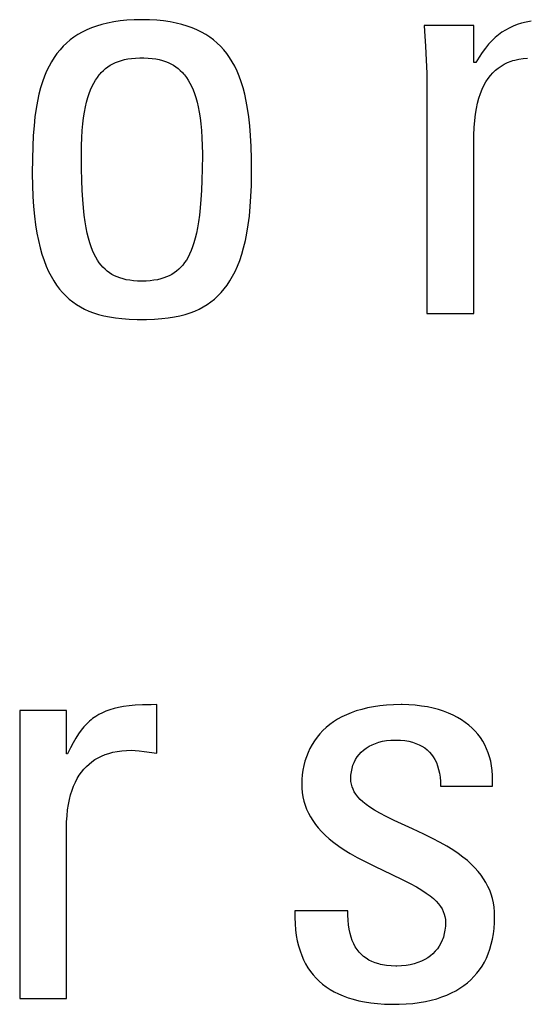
# Model space of a CAD drawing. Header units: millimetres. Extents: x -2579 to 1363, y -329 to 2298.
# Tile 85 of 256: x -1222.29 to -1220.26, y 1520.65 to 1524.61. Entities that reach past the tile are written whole.
import ezdxf

# ---------------------------------------------------------------- set-up
doc = ezdxf.new("R2010")
doc.units = ezdxf.units.MM
doc.header["$LTSCALE"] = 30.734
doc.layers.get('0').update_dxf_attribs({"linetype": 'CONTINUOUS'})

msp = doc.modelspace()

# ---------------------------------------------------------------- linework, layer by layer
at = {"color": 250, "true_color": 0x1c1c1c}
for p, q in [((-1222.004, 1524.575), (-1222.0232, 1524.5669)), ((-1221.9837, 1524.5823), (-1222.004, 1524.575)), ((-1221.9621, 1524.5888), (-1221.9837, 1524.5823)), ((-1221.9392, 1524.5944), (-1221.9621, 1524.5888)), ((-1221.9149, 1524.5991), (-1221.9392, 1524.5944)), ((-1221.8892, 1524.6028), (-1221.9149, 1524.5991)), ((-1221.8618, 1524.6055), (-1221.8892, 1524.6028)), ((-1221.8327, 1524.6072), (-1221.8618, 1524.6055)), ((-1221.8017, 1524.6078), (-1221.8327, 1524.6072)), ((-1221.7708, 1524.6072), (-1221.8017, 1524.6078)), ((-1221.7417, 1524.6055), (-1221.7708, 1524.6072)), ((-1221.7143, 1524.6028), (-1221.7417, 1524.6055)), ((-1221.6886, 1524.5991), (-1221.7143, 1524.6028)), ((-1221.6643, 1524.5944), (-1221.6886, 1524.5991)), ((-1221.6414, 1524.5888), (-1221.6643, 1524.5944)), ((-1221.6198, 1524.5823), (-1221.6414, 1524.5888)), ((-1221.5995, 1524.575), (-1221.6198, 1524.5823)), ((-1221.5803, 1524.5669), (-1221.5995, 1524.575)), ((-1220.6683, 1524.5849), (-1220.6664, 1524.5616)), ((-1220.4688, 1524.5849), (-1220.6683, 1524.5849)), ((-1220.4688, 1524.4358), (-1220.4688, 1524.5849)), ((-1220.3264, 1524.5743), (-1220.3414, 1524.5662)), ((-1220.3107, 1524.5815), (-1220.3264, 1524.5743)), ((-1220.2941, 1524.5878), (-1220.3107, 1524.5815)), ((-1220.2766, 1524.5933), (-1220.2941, 1524.5878)), ((-1220.2578, 1524.5979), (-1220.2766, 1524.5933)), ((-1220.2375, 1524.6017), (-1220.2578, 1524.5979)), ((-1222.0746, 1524.5376), (-1222.0898, 1524.5262)), ((-1222.0585, 1524.5482), (-1222.0746, 1524.5376)), ((-1222.0413, 1524.558), (-1222.0585, 1524.5482)), ((-1222.0232, 1524.5669), (-1222.0413, 1524.558)), ((-1221.5621, 1524.558), (-1221.5803, 1524.5669)), ((-1221.545, 1524.5482), (-1221.5621, 1524.558)), ((-1221.5289, 1524.5376), (-1221.545, 1524.5482)), ((-1221.5136, 1524.5262), (-1221.5289, 1524.5376)), ((-1220.6664, 1524.5616), (-1220.6621, 1524.5013)), ((-1220.3831, 1524.5356), (-1220.3963, 1524.523)), ((-1220.3697, 1524.5469), (-1220.3831, 1524.5356)), ((-1220.3558, 1524.5571), (-1220.3697, 1524.5469)), ((-1220.3414, 1524.5662), (-1220.3558, 1524.5571)), ((-1222.1178, 1524.5009), (-1222.1306, 1524.487)), ((-1222.1042, 1524.514), (-1222.1178, 1524.5009)), ((-1222.0898, 1524.5262), (-1222.1042, 1524.514)), ((-1221.4993, 1524.514), (-1221.5136, 1524.5262)), ((-1221.4857, 1524.5009), (-1221.4993, 1524.514)), ((-1221.4729, 1524.487), (-1221.4857, 1524.5009)), ((-1220.6621, 1524.5013), (-1220.6591, 1524.4456)), ((-1220.4218, 1524.4936), (-1220.4344, 1524.4764)), ((-1220.4091, 1524.5091), (-1220.4218, 1524.4936)), ((-1220.3963, 1524.523), (-1220.4091, 1524.5091)), ((-1222.1541, 1524.456), (-1222.1648, 1524.439)), ((-1222.1427, 1524.472), (-1222.1541, 1524.456)), ((-1222.1306, 1524.487), (-1222.1427, 1524.472)), ((-1221.8712, 1524.4472), (-1221.8575, 1524.4499)), ((-1221.8575, 1524.4499), (-1221.8428, 1524.4519)), ((-1221.8428, 1524.4519), (-1221.827, 1524.4533)), ((-1221.827, 1524.4533), (-1221.8098, 1524.454)), ((-1221.8098, 1524.454), (-1221.8017, 1524.4541)), ((-1221.8017, 1524.4541), (-1221.7937, 1524.454)), ((-1221.7937, 1524.454), (-1221.7766, 1524.4533)), ((-1221.7766, 1524.4533), (-1221.7607, 1524.4519)), ((-1221.7607, 1524.4519), (-1221.746, 1524.4499)), ((-1221.746, 1524.4499), (-1221.7323, 1524.4472)), ((-1221.4608, 1524.472), (-1221.4729, 1524.487)), ((-1221.4494, 1524.456), (-1221.4608, 1524.472)), ((-1221.4387, 1524.439), (-1221.4494, 1524.456)), ((-1220.447, 1524.4572), (-1220.4596, 1524.4358)), ((-1220.4344, 1524.4764), (-1220.447, 1524.4572)), ((-1220.2874, 1524.4492), (-1220.2703, 1524.4519)), ((-1220.2703, 1524.4519), (-1220.252, 1524.4535)), ((-1222.1748, 1524.4208), (-1222.1842, 1524.4013)), ((-1222.1648, 1524.439), (-1222.1748, 1524.4208)), ((-1221.9563, 1524.4038), (-1221.9475, 1524.4115)), ((-1221.9475, 1524.4115), (-1221.9382, 1524.4185)), ((-1221.9382, 1524.4185), (-1221.9285, 1524.4248)), ((-1221.9285, 1524.4248), (-1221.9183, 1524.4305)), ((-1221.9183, 1524.4305), (-1221.9075, 1524.4356)), ((-1221.9075, 1524.4356), (-1221.8961, 1524.4401)), ((-1221.8961, 1524.4401), (-1221.8841, 1524.4439)), ((-1221.8841, 1524.4439), (-1221.8712, 1524.4472)), ((-1221.7323, 1524.4472), (-1221.7195, 1524.444)), ((-1221.7195, 1524.444), (-1221.7074, 1524.4401)), ((-1221.7074, 1524.4401), (-1221.6961, 1524.4356)), ((-1221.6961, 1524.4356), (-1221.6853, 1524.4305)), ((-1221.6853, 1524.4305), (-1221.6751, 1524.4248)), ((-1221.6751, 1524.4248), (-1221.6654, 1524.4185)), ((-1221.6654, 1524.4185), (-1221.6561, 1524.4115)), ((-1221.6561, 1524.4115), (-1221.6473, 1524.4038)), ((-1221.4287, 1524.4208), (-1221.4387, 1524.439)), ((-1221.4193, 1524.4013), (-1221.4287, 1524.4208)), ((-1220.6591, 1524.4456), (-1220.6574, 1524.3935)), ((-1220.4596, 1524.4358), (-1220.4688, 1524.4358)), ((-1220.3815, 1524.4044), (-1220.3704, 1524.4135)), ((-1220.3704, 1524.4135), (-1220.3586, 1524.4217)), ((-1220.3586, 1524.4217), (-1220.3461, 1524.429)), ((-1220.3461, 1524.429), (-1220.3328, 1524.4354)), ((-1220.3328, 1524.4354), (-1220.3186, 1524.4409)), ((-1220.3186, 1524.4409), (-1220.3111, 1524.4433)), ((-1220.3111, 1524.4433), (-1220.3034, 1524.4455)), ((-1220.3034, 1524.4455), (-1220.2874, 1524.4492)), ((-1222.1929, 1524.3805), (-1222.201, 1524.3581)), ((-1222.1842, 1524.4013), (-1222.1929, 1524.3805)), ((-1221.9878, 1524.3651), (-1221.9804, 1524.3761)), ((-1221.9804, 1524.3761), (-1221.9728, 1524.3861)), ((-1221.9728, 1524.3861), (-1221.9688, 1524.3909)), ((-1221.9688, 1524.3909), (-1221.9647, 1524.3954)), ((-1221.9647, 1524.3954), (-1221.9563, 1524.4038)), ((-1221.6473, 1524.4038), (-1221.6389, 1524.3954)), ((-1221.6389, 1524.3954), (-1221.6348, 1524.3909)), ((-1221.6348, 1524.3909), (-1221.6308, 1524.3862)), ((-1221.6308, 1524.3862), (-1221.6231, 1524.3761)), ((-1221.6231, 1524.3761), (-1221.6158, 1524.3652)), ((-1221.4106, 1524.3805), (-1221.4193, 1524.4013)), ((-1221.4025, 1524.3581), (-1221.4106, 1524.3805)), ((-1220.6574, 1524.3935), (-1220.6568, 1524.3441)), ((-1220.4195, 1524.3582), (-1220.4109, 1524.3713)), ((-1220.4109, 1524.3713), (-1220.4018, 1524.3834)), ((-1220.4018, 1524.3834), (-1220.392, 1524.3944)), ((-1220.392, 1524.3944), (-1220.3815, 1524.4044)), ((-1222.2084, 1524.3341), (-1222.2151, 1524.3083)), ((-1222.201, 1524.3581), (-1222.2084, 1524.3341)), ((-1222.0075, 1524.3263), (-1222.0013, 1524.3404)), ((-1222.0013, 1524.3404), (-1221.9947, 1524.3533)), ((-1221.9947, 1524.3533), (-1221.9878, 1524.3651)), ((-1221.6158, 1524.3652), (-1221.6089, 1524.3533)), ((-1221.6089, 1524.3533), (-1221.6023, 1524.3404)), ((-1221.6023, 1524.3404), (-1221.5961, 1524.3264)), ((-1221.3951, 1524.3341), (-1221.4025, 1524.3581)), ((-1221.3884, 1524.3083), (-1221.3951, 1524.3341)), ((-1220.6568, 1524.3441), (-1220.6568, 1523.4268)), ((-1220.4349, 1524.3283), (-1220.4275, 1524.3439)), ((-1220.4275, 1524.3439), (-1220.4195, 1524.3582)), ((-1222.2151, 1524.3083), (-1222.2212, 1524.2805)), ((-1222.0238, 1524.2767), (-1222.0187, 1524.2946)), ((-1222.0187, 1524.2946), (-1222.0133, 1524.3111)), ((-1222.0133, 1524.3111), (-1222.0075, 1524.3263)), ((-1221.5961, 1524.3264), (-1221.5903, 1524.3111)), ((-1221.5903, 1524.3111), (-1221.5849, 1524.2946)), ((-1221.5849, 1524.2946), (-1221.5798, 1524.2768)), ((-1221.3823, 1524.2805), (-1221.3884, 1524.3083)), ((-1220.4531, 1524.2731), (-1220.4477, 1524.293)), ((-1220.4477, 1524.293), (-1220.4416, 1524.3114)), ((-1220.4416, 1524.3114), (-1220.4349, 1524.3283)), ((-1222.2212, 1524.2805), (-1222.2265, 1524.2504)), ((-1222.0324, 1524.2364), (-1222.0283, 1524.2574)), ((-1222.0283, 1524.2574), (-1222.0238, 1524.2767)), ((-1221.5798, 1524.2768), (-1221.5753, 1524.2574)), ((-1221.5753, 1524.2574), (-1221.5712, 1524.2364)), ((-1221.377, 1524.2504), (-1221.3823, 1524.2805)), ((-1220.4577, 1524.2515), (-1220.4531, 1524.2731)), ((-1222.2311, 1524.2177), (-1222.2349, 1524.182)), ((-1222.2265, 1524.2504), (-1222.2311, 1524.2177)), ((-1222.0391, 1524.189), (-1222.036, 1524.2136)), ((-1222.036, 1524.2136), (-1222.0324, 1524.2364)), ((-1221.5712, 1524.2364), (-1221.5676, 1524.2136)), ((-1221.5676, 1524.2136), (-1221.5645, 1524.189)), ((-1221.3724, 1524.2177), (-1221.377, 1524.2504)), ((-1221.3686, 1524.182), (-1221.3724, 1524.2177)), ((-1220.4648, 1524.2024), (-1220.4616, 1524.228)), ((-1220.4616, 1524.228), (-1220.4577, 1524.2515)), ((-1222.2349, 1524.182), (-1222.2379, 1524.1427)), ((-1222.0415, 1524.1624), (-1222.0391, 1524.189)), ((-1221.5645, 1524.189), (-1221.5621, 1524.1624)), ((-1221.3655, 1524.1427), (-1221.3686, 1524.182)), ((-1220.4684, 1524.1442), (-1220.467, 1524.1746)), ((-1220.467, 1524.1746), (-1220.4648, 1524.2024)), ((-1222.2379, 1524.1427), (-1222.2402, 1524.099)), ((-1222.0445, 1524.1025), (-1222.0433, 1524.1336)), ((-1222.0433, 1524.1336), (-1222.0415, 1524.1624)), ((-1221.5621, 1524.1624), (-1221.5603, 1524.1336)), ((-1221.5603, 1524.1336), (-1221.5591, 1524.1025)), ((-1221.3633, 1524.099), (-1221.3655, 1524.1427)), ((-1220.4688, 1524.1125), (-1220.4684, 1524.1442)), ((-1222.2402, 1524.099), (-1222.2415, 1524.0494)), ((-1222.0448, 1524.0689), (-1222.0445, 1524.1025)), ((-1221.5591, 1524.1025), (-1221.5587, 1524.0689)), ((-1221.3619, 1524.0494), (-1221.3633, 1524.099)), ((-1220.4688, 1523.4268), (-1220.4688, 1524.1125)), ((-1222.0448, 1524.0617), (-1222.0448, 1524.0689)), ((-1222.0444, 1524.0089), (-1222.0448, 1524.0617)), ((-1221.5587, 1524.0619), (-1221.5592, 1524.0091)), ((-1221.5587, 1524.0689), (-1221.5587, 1524.0619)), ((-1222.2415, 1524.0494), (-1222.242, 1523.9914)), ((-1221.3614, 1523.9914), (-1221.3619, 1524.0494)), ((-1222.242, 1523.9914), (-1222.242, 1523.9886)), ((-1222.242, 1523.9886), (-1222.2415, 1523.9416)), ((-1222.0433, 1523.9625), (-1222.0444, 1524.0089)), ((-1221.5592, 1524.0091), (-1221.5603, 1523.9627)), ((-1221.362, 1523.9416), (-1221.3614, 1523.9886)), ((-1221.3614, 1523.9886), (-1221.3614, 1523.9914)), ((-1222.2415, 1523.9416), (-1222.2398, 1523.8979)), ((-1222.0416, 1523.9215), (-1222.0433, 1523.9625)), ((-1221.5603, 1523.9627), (-1221.562, 1523.9216)), ((-1221.3637, 1523.8979), (-1221.362, 1523.9416)), ((-1222.2398, 1523.8979), (-1222.2371, 1523.8571)), ((-1222.0393, 1523.8849), (-1222.0416, 1523.9215)), ((-1221.562, 1523.9216), (-1221.5643, 1523.885)), ((-1221.3664, 1523.8571), (-1221.3637, 1523.8979)), ((-1222.2371, 1523.8571), (-1222.2335, 1523.8191)), ((-1222.0366, 1523.852), (-1222.0393, 1523.8849)), ((-1221.5643, 1523.885), (-1221.567, 1523.8521)), ((-1221.37, 1523.8191), (-1221.3664, 1523.8571)), ((-1222.2335, 1523.8191), (-1222.2289, 1523.7837)), ((-1222.0334, 1523.8225), (-1222.0366, 1523.852)), ((-1222.0297, 1523.7959), (-1222.0334, 1523.8225)), ((-1221.5702, 1523.8226), (-1221.5739, 1523.7959)), ((-1221.567, 1523.8521), (-1221.5702, 1523.8226)), ((-1221.3746, 1523.7837), (-1221.37, 1523.8191)), ((-1222.2289, 1523.7837), (-1222.2236, 1523.7508)), ((-1222.0256, 1523.7717), (-1222.0297, 1523.7959)), ((-1221.5739, 1523.7959), (-1221.5779, 1523.7718)), ((-1221.3799, 1523.7508), (-1221.3746, 1523.7837)), ((-1222.2236, 1523.7508), (-1222.2174, 1523.7202)), ((-1222.0212, 1523.7498), (-1222.0256, 1523.7717)), ((-1222.0164, 1523.7299), (-1222.0212, 1523.7498)), ((-1221.5824, 1523.7499), (-1221.5872, 1523.73)), ((-1221.5779, 1523.7718), (-1221.5824, 1523.7499)), ((-1221.3861, 1523.7202), (-1221.3799, 1523.7508)), ((-1222.2174, 1523.7202), (-1222.2105, 1523.6917)), ((-1222.0112, 1523.7118), (-1222.0164, 1523.7299)), ((-1222.0057, 1523.6953), (-1222.0112, 1523.7118)), ((-1221.5924, 1523.7118), (-1221.5979, 1523.6953)), ((-1221.5872, 1523.73), (-1221.5924, 1523.7118)), ((-1221.393, 1523.6918), (-1221.3861, 1523.7202)), ((-1222.2105, 1523.6917), (-1222.203, 1523.6653)), ((-1222.203, 1523.6653), (-1222.1947, 1523.6407)), ((-1221.9999, 1523.6802), (-1222.0057, 1523.6953)), ((-1221.9937, 1523.6664), (-1221.9999, 1523.6802)), ((-1221.9873, 1523.6538), (-1221.9937, 1523.6664)), ((-1221.6098, 1523.6664), (-1221.6163, 1523.6538)), ((-1221.6037, 1523.6802), (-1221.6098, 1523.6664)), ((-1221.5979, 1523.6953), (-1221.6037, 1523.6802)), ((-1221.4088, 1523.6407), (-1221.4005, 1523.6653)), ((-1221.4005, 1523.6653), (-1221.393, 1523.6918)), ((-1222.1947, 1523.6407), (-1222.1859, 1523.6178)), ((-1221.9805, 1523.6422), (-1221.9873, 1523.6538)), ((-1221.9733, 1523.6316), (-1221.9805, 1523.6422)), ((-1221.9658, 1523.6219), (-1221.9733, 1523.6316)), ((-1221.958, 1523.6131), (-1221.9658, 1523.6219)), ((-1221.6377, 1523.622), (-1221.6456, 1523.6131)), ((-1221.6302, 1523.6317), (-1221.6377, 1523.622)), ((-1221.6231, 1523.6422), (-1221.6302, 1523.6317)), ((-1221.6163, 1523.6538), (-1221.6231, 1523.6422)), ((-1221.4176, 1523.6179), (-1221.4088, 1523.6407)), ((-1222.1859, 1523.6178), (-1222.1764, 1523.5966)), ((-1222.1764, 1523.5966), (-1222.1664, 1523.5769)), ((-1221.9497, 1523.605), (-1221.958, 1523.6131)), ((-1221.941, 1523.5975), (-1221.9497, 1523.605)), ((-1221.9318, 1523.5908), (-1221.941, 1523.5975)), ((-1221.9222, 1523.5847), (-1221.9318, 1523.5908)), ((-1221.912, 1523.5792), (-1221.9222, 1523.5847)), ((-1221.6814, 1523.5847), (-1221.6916, 1523.5792)), ((-1221.6717, 1523.5908), (-1221.6814, 1523.5847)), ((-1221.6625, 1523.5975), (-1221.6717, 1523.5908)), ((-1221.6538, 1523.605), (-1221.6625, 1523.5975)), ((-1221.6456, 1523.6131), (-1221.6538, 1523.605)), ((-1221.4371, 1523.5769), (-1221.4271, 1523.5966)), ((-1221.4271, 1523.5966), (-1221.4176, 1523.6179)), ((-1222.1664, 1523.5769), (-1222.1557, 1523.5586)), ((-1222.1557, 1523.5586), (-1222.1445, 1523.5416)), ((-1222.1445, 1523.5416), (-1222.1327, 1523.5258)), ((-1221.9012, 1523.5743), (-1221.912, 1523.5792)), ((-1221.8897, 1523.5701), (-1221.9012, 1523.5743)), ((-1221.8775, 1523.5664), (-1221.8897, 1523.5701)), ((-1221.8644, 1523.5633), (-1221.8775, 1523.5664)), ((-1221.8505, 1523.5609), (-1221.8644, 1523.5633)), ((-1221.8354, 1523.5591), (-1221.8505, 1523.5609)), ((-1221.8192, 1523.558), (-1221.8354, 1523.5591)), ((-1221.8017, 1523.5576), (-1221.8192, 1523.558)), ((-1221.7843, 1523.558), (-1221.8017, 1523.5576)), ((-1221.7681, 1523.5591), (-1221.7843, 1523.558)), ((-1221.7531, 1523.5609), (-1221.7681, 1523.5591)), ((-1221.7391, 1523.5633), (-1221.7531, 1523.5609)), ((-1221.726, 1523.5664), (-1221.7391, 1523.5633)), ((-1221.7138, 1523.5701), (-1221.726, 1523.5664)), ((-1221.7024, 1523.5743), (-1221.7138, 1523.5701)), ((-1221.6916, 1523.5792), (-1221.7024, 1523.5743)), ((-1221.4708, 1523.5259), (-1221.459, 1523.5416)), ((-1221.459, 1523.5416), (-1221.4478, 1523.5586)), ((-1221.4478, 1523.5586), (-1221.4371, 1523.5769)), ((-1222.1327, 1523.5258), (-1222.1203, 1523.5113)), ((-1222.1203, 1523.5113), (-1222.1073, 1523.4978)), ((-1221.4962, 1523.4978), (-1221.4832, 1523.5113)), ((-1221.4832, 1523.5113), (-1221.4708, 1523.5259)), ((-1222.1073, 1523.4978), (-1222.0937, 1523.4854)), ((-1222.0937, 1523.4854), (-1222.0794, 1523.474)), ((-1222.0794, 1523.474), (-1222.0643, 1523.4635)), ((-1222.0643, 1523.4635), (-1222.0486, 1523.4539)), ((-1221.555, 1523.4539), (-1221.5392, 1523.4635)), ((-1221.5392, 1523.4635), (-1221.5242, 1523.474)), ((-1221.5242, 1523.474), (-1221.5099, 1523.4854)), ((-1221.5099, 1523.4854), (-1221.4962, 1523.4978)), ((-1222.0486, 1523.4539), (-1222.0319, 1523.4451)), ((-1222.0319, 1523.4451), (-1222.0143, 1523.4372)), ((-1222.0143, 1523.4372), (-1221.9957, 1523.4301)), ((-1221.9957, 1523.4301), (-1221.9759, 1523.4239)), ((-1221.9759, 1523.4239), (-1221.9548, 1523.4184)), ((-1221.6487, 1523.4184), (-1221.6276, 1523.4239)), ((-1221.6276, 1523.4239), (-1221.6078, 1523.4301)), ((-1221.6078, 1523.4301), (-1221.5892, 1523.4372)), ((-1221.5892, 1523.4372), (-1221.5716, 1523.4451)), ((-1221.5716, 1523.4451), (-1221.555, 1523.4539)), ((-1220.6568, 1523.4268), (-1220.4688, 1523.4268)), ((-1221.9548, 1523.4184), (-1221.9322, 1523.4138)), ((-1221.9322, 1523.4138), (-1221.9079, 1523.41)), ((-1221.9079, 1523.41), (-1221.8816, 1523.4071)), ((-1221.8816, 1523.4071), (-1221.8528, 1523.4051)), ((-1221.8528, 1523.4051), (-1221.821, 1523.404)), ((-1221.821, 1523.404), (-1221.8017, 1523.4039)), ((-1221.8017, 1523.4039), (-1221.7825, 1523.404)), ((-1221.7825, 1523.404), (-1221.7507, 1523.4051)), ((-1221.7507, 1523.4051), (-1221.7219, 1523.4071)), ((-1221.7219, 1523.4071), (-1221.6956, 1523.41)), ((-1221.6956, 1523.41), (-1221.6713, 1523.4138)), ((-1221.6713, 1523.4138), (-1221.6487, 1523.4184)), ((-1221.9137, 1521.8407), (-1221.9304, 1521.8358)), ((-1221.8956, 1521.8449), (-1221.9137, 1521.8407)), ((-1221.8756, 1521.8485), (-1221.8956, 1521.8449)), ((-1221.8534, 1521.8514), (-1221.8756, 1521.8485)), ((-1221.8282, 1521.8536), (-1221.8534, 1521.8514)), ((-1221.7991, 1521.8552), (-1221.8282, 1521.8536)), ((-1221.764, 1521.856), (-1221.7991, 1521.8552)), ((-1221.7421, 1521.8561), (-1221.764, 1521.856)), ((-1221.7421, 1521.6612), (-1221.7421, 1521.8561)), ((-1220.8959, 1521.8428), (-1220.9188, 1521.8372)), ((-1220.8716, 1521.8474), (-1220.8959, 1521.8428)), ((-1220.8461, 1521.8511), (-1220.8716, 1521.8474)), ((-1220.8191, 1521.8538), (-1220.8461, 1521.8511)), ((-1220.7907, 1521.8555), (-1220.8191, 1521.8538)), ((-1220.7607, 1521.8561), (-1220.7907, 1521.8555)), ((-1220.7564, 1521.8561), (-1220.7607, 1521.8561)), ((-1220.7297, 1521.8553), (-1220.7564, 1521.8561)), ((-1220.7038, 1521.8535), (-1220.7297, 1521.8553)), ((-1220.6789, 1521.8506), (-1220.7038, 1521.8535)), ((-1220.655, 1521.8467), (-1220.6789, 1521.8506)), ((-1220.6322, 1521.8418), (-1220.655, 1521.8467)), ((-1220.6104, 1521.836), (-1220.6322, 1521.8418)), ((-1222.2925, 1521.8332), (-1222.2925, 1520.6752)), ((-1222.1045, 1521.8332), (-1222.2925, 1521.8332)), ((-1222.1045, 1521.6589), (-1222.1045, 1521.8332)), ((-1221.9997, 1521.7998), (-1222.0058, 1521.795)), ((-1221.9871, 1521.8087), (-1221.9997, 1521.7998)), ((-1221.9741, 1521.8167), (-1221.9871, 1521.8087)), ((-1221.9604, 1521.8238), (-1221.9741, 1521.8167)), ((-1221.9459, 1521.8302), (-1221.9604, 1521.8238)), ((-1221.9304, 1521.8358), (-1221.9459, 1521.8302)), ((-1220.9984, 1521.8067), (-1221.0156, 1521.7972)), ((-1220.9802, 1521.8155), (-1220.9984, 1521.8067)), ((-1220.9609, 1521.8236), (-1220.9802, 1521.8155)), ((-1220.9405, 1521.8308), (-1220.9609, 1521.8236)), ((-1220.9188, 1521.8372), (-1220.9405, 1521.8308)), ((-1220.5897, 1521.8294), (-1220.6104, 1521.836)), ((-1220.5701, 1521.8219), (-1220.5897, 1521.8294)), ((-1220.5517, 1521.8137), (-1220.5701, 1521.8219)), ((-1220.5343, 1521.8047), (-1220.5517, 1521.8137)), ((-1220.518, 1521.7951), (-1220.5343, 1521.8047)), ((-1222.0348, 1521.7667), (-1222.0459, 1521.7532)), ((-1222.0234, 1521.7789), (-1222.0348, 1521.7667)), ((-1222.0117, 1521.7899), (-1222.0234, 1521.7789)), ((-1222.0058, 1521.795), (-1222.0117, 1521.7899)), ((-1221.061, 1521.7643), (-1221.0742, 1521.7519)), ((-1221.0468, 1521.776), (-1221.061, 1521.7643)), ((-1221.0317, 1521.7869), (-1221.0468, 1521.776)), ((-1221.0156, 1521.7972), (-1221.0317, 1521.7869)), ((-1220.5027, 1521.7847), (-1220.518, 1521.7951)), ((-1220.4885, 1521.7738), (-1220.5027, 1521.7847)), ((-1220.4753, 1521.7621), (-1220.4885, 1521.7738)), ((-1220.4632, 1521.7499), (-1220.4753, 1521.7621)), ((-1222.0676, 1521.7215), (-1222.0784, 1521.7029)), ((-1222.0568, 1521.7382), (-1222.0676, 1521.7215)), ((-1222.0459, 1521.7532), (-1222.0568, 1521.7382)), ((-1221.0979, 1521.7252), (-1221.1083, 1521.7108)), ((-1221.0865, 1521.7389), (-1221.0979, 1521.7252)), ((-1221.0742, 1521.7519), (-1221.0865, 1521.7389)), ((-1220.452, 1521.737), (-1220.4632, 1521.7499)), ((-1220.4417, 1521.7235), (-1220.452, 1521.737)), ((-1220.4325, 1521.7094), (-1220.4417, 1521.7235)), ((-1222.0891, 1521.6821), (-1222.0999, 1521.6589)), ((-1222.0784, 1521.7029), (-1222.0891, 1521.6821)), ((-1221.1179, 1521.6957), (-1221.1265, 1521.68)), ((-1221.1083, 1521.7108), (-1221.1179, 1521.6957)), ((-1220.9111, 1521.6737), (-1220.9007, 1521.6815)), ((-1220.9007, 1521.6815), (-1220.8893, 1521.6887)), ((-1220.8893, 1521.6887), (-1220.877, 1521.695)), ((-1220.877, 1521.695), (-1220.8638, 1521.7005)), ((-1220.8638, 1521.7005), (-1220.8496, 1521.7052)), ((-1220.8496, 1521.7052), (-1220.8345, 1521.7089)), ((-1220.8345, 1521.7089), (-1220.8185, 1521.7117)), ((-1220.8185, 1521.7117), (-1220.8018, 1521.7134)), ((-1220.8018, 1521.7134), (-1220.7843, 1521.714)), ((-1220.7843, 1521.714), (-1220.7837, 1521.714)), ((-1220.7837, 1521.714), (-1220.7809, 1521.714)), ((-1220.7809, 1521.714), (-1220.7624, 1521.7132)), ((-1220.7624, 1521.7132), (-1220.7452, 1521.7115)), ((-1220.7452, 1521.7115), (-1220.7292, 1521.7088)), ((-1220.7292, 1521.7088), (-1220.7145, 1521.7051)), ((-1220.7145, 1521.7051), (-1220.7008, 1521.7006)), ((-1220.7008, 1521.7006), (-1220.6881, 1521.6952)), ((-1220.6881, 1521.6952), (-1220.6765, 1521.6891)), ((-1220.6765, 1521.6891), (-1220.6657, 1521.6821)), ((-1220.6657, 1521.6821), (-1220.6558, 1521.6744)), ((-1220.4241, 1521.6946), (-1220.4325, 1521.7094)), ((-1220.4167, 1521.6791), (-1220.4241, 1521.6946)), ((-1222.0999, 1521.6589), (-1222.1045, 1521.6589)), ((-1221.9903, 1521.6351), (-1221.9775, 1521.6426)), ((-1221.9775, 1521.6426), (-1221.9639, 1521.6494)), ((-1221.9639, 1521.6494), (-1221.9495, 1521.6553)), ((-1221.9495, 1521.6553), (-1221.9342, 1521.6605)), ((-1221.9342, 1521.6605), (-1221.918, 1521.6647)), ((-1221.918, 1521.6647), (-1221.9008, 1521.6681)), ((-1221.9008, 1521.6681), (-1221.8827, 1521.6706)), ((-1221.8827, 1521.6706), (-1221.8635, 1521.6722)), ((-1221.8635, 1521.6722), (-1221.8431, 1521.6727)), ((-1221.8431, 1521.6727), (-1221.8283, 1521.6722)), ((-1221.8283, 1521.6722), (-1221.8122, 1521.6707)), ((-1221.8122, 1521.6707), (-1221.7926, 1521.6681)), ((-1221.7926, 1521.6681), (-1221.7421, 1521.6612)), ((-1221.141, 1521.6466), (-1221.1468, 1521.6291)), ((-1221.1343, 1521.6636), (-1221.141, 1521.6466)), ((-1221.1265, 1521.68), (-1221.1343, 1521.6636)), ((-1220.9434, 1521.6355), (-1220.9367, 1521.646)), ((-1220.9367, 1521.646), (-1220.9292, 1521.6559)), ((-1220.9292, 1521.6559), (-1220.9206, 1521.6651)), ((-1220.9206, 1521.6651), (-1220.9111, 1521.6737)), ((-1220.6558, 1521.6744), (-1220.6468, 1521.6658)), ((-1220.6468, 1521.6658), (-1220.6385, 1521.6564)), ((-1220.6385, 1521.6564), (-1220.6311, 1521.6462)), ((-1220.6311, 1521.6462), (-1220.6245, 1521.6352)), ((-1220.4103, 1521.663), (-1220.4167, 1521.6791)), ((-1220.4049, 1521.6461), (-1220.4103, 1521.663)), ((-1220.4004, 1521.6285), (-1220.4049, 1521.6461)), ((-1222.0347, 1521.5968), (-1222.0246, 1521.6076)), ((-1222.0246, 1521.6076), (-1222.0139, 1521.6176)), ((-1222.0139, 1521.6176), (-1222.0025, 1521.6267)), ((-1222.0025, 1521.6267), (-1221.9903, 1521.6351)), ((-1221.1515, 1521.611), (-1221.1552, 1521.5926)), ((-1221.1468, 1521.6291), (-1221.1515, 1521.611)), ((-1220.9576, 1521.5998), (-1220.9538, 1521.6124)), ((-1220.9538, 1521.6124), (-1220.9491, 1521.6243)), ((-1220.9491, 1521.6243), (-1220.9434, 1521.6355)), ((-1220.6245, 1521.6352), (-1220.6187, 1521.6232)), ((-1220.6187, 1521.6232), (-1220.6137, 1521.6102)), ((-1220.6137, 1521.6102), (-1220.6096, 1521.5961)), ((-1220.3969, 1521.6101), (-1220.4004, 1521.6285)), ((-1220.3945, 1521.5909), (-1220.3969, 1521.6101)), ((-1222.0613, 1521.5589), (-1222.0531, 1521.5725)), ((-1222.0531, 1521.5725), (-1222.0442, 1521.5851)), ((-1222.0442, 1521.5851), (-1222.0347, 1521.5968)), ((-1221.1579, 1521.5739), (-1221.1594, 1521.5552)), ((-1221.1552, 1521.5926), (-1221.1579, 1521.5739)), ((-1220.9625, 1521.558), (-1220.962, 1521.5726)), ((-1220.962, 1521.5726), (-1220.9603, 1521.5866)), ((-1220.9603, 1521.5866), (-1220.9576, 1521.5998)), ((-1220.6096, 1521.5961), (-1220.6063, 1521.581)), ((-1220.6063, 1521.581), (-1220.604, 1521.5647)), ((-1220.604, 1521.5647), (-1220.6028, 1521.5471)), ((-1220.3932, 1521.5709), (-1220.3945, 1521.5909)), ((-1220.393, 1521.55), (-1220.3932, 1521.5709)), ((-1222.0822, 1521.512), (-1222.0759, 1521.5288)), ((-1222.0759, 1521.5288), (-1222.0689, 1521.5444)), ((-1222.0689, 1521.5444), (-1222.0613, 1521.5589)), ((-1221.1594, 1521.5552), (-1221.1597, 1521.5397)), ((-1221.1597, 1521.5397), (-1221.1592, 1521.521)), ((-1220.962, 1521.547), (-1220.9625, 1521.558)), ((-1220.9603, 1521.5364), (-1220.962, 1521.547)), ((-1220.9575, 1521.526), (-1220.9603, 1521.5364)), ((-1220.9535, 1521.5159), (-1220.9575, 1521.526)), ((-1220.6028, 1521.5471), (-1220.6025, 1521.5282)), ((-1220.6025, 1521.5282), (-1220.3939, 1521.5282)), ((-1220.3939, 1521.5282), (-1220.393, 1521.55)), ((-1222.0926, 1521.4751), (-1222.0878, 1521.4942)), ((-1222.0878, 1521.4942), (-1222.0822, 1521.512)), ((-1221.1592, 1521.521), (-1221.1575, 1521.503)), ((-1221.1575, 1521.503), (-1221.1547, 1521.4856)), ((-1221.1547, 1521.4856), (-1221.1509, 1521.4687)), ((-1220.9484, 1521.5059), (-1220.9535, 1521.5159)), ((-1220.942, 1521.4959), (-1220.9484, 1521.5059)), ((-1220.9342, 1521.4859), (-1220.942, 1521.4959)), ((-1220.9249, 1521.4757), (-1220.9342, 1521.4859)), ((-1222.1, 1521.4331), (-1222.0967, 1521.4547)), ((-1222.0967, 1521.4547), (-1222.0926, 1521.4751)), ((-1221.1509, 1521.4687), (-1221.1459, 1521.4522)), ((-1221.1459, 1521.4522), (-1221.14, 1521.4362)), ((-1220.9138, 1521.4654), (-1220.9249, 1521.4757)), ((-1220.9008, 1521.4548), (-1220.9138, 1521.4654)), ((-1220.8854, 1521.4438), (-1220.9008, 1521.4548)), ((-1220.8674, 1521.4322), (-1220.8854, 1521.4438)), ((-1222.104, 1521.3858), (-1222.1025, 1521.4101)), ((-1222.1025, 1521.4101), (-1222.1, 1521.4331)), ((-1221.14, 1521.4362), (-1221.1329, 1521.4206)), ((-1221.1329, 1521.4206), (-1221.1247, 1521.4052)), ((-1221.1247, 1521.4052), (-1221.1154, 1521.3901)), ((-1220.846, 1521.4198), (-1220.8674, 1521.4322)), ((-1220.8202, 1521.4063), (-1220.846, 1521.4198)), ((-1220.7881, 1521.3906), (-1220.8202, 1521.4063)), ((-1222.1045, 1521.36), (-1222.104, 1521.3858)), ((-1221.1154, 1521.3901), (-1221.1049, 1521.3752)), ((-1221.1049, 1521.3752), (-1221.093, 1521.3606)), ((-1220.7445, 1521.3703), (-1220.7881, 1521.3906)), ((-1220.7146, 1521.3566), (-1220.7445, 1521.3703)), ((-1222.1045, 1520.6752), (-1222.1045, 1521.36)), ((-1221.093, 1521.3606), (-1221.0799, 1521.346)), ((-1221.0799, 1521.346), (-1221.0653, 1521.3315)), ((-1221.0653, 1521.3315), (-1221.049, 1521.3171)), ((-1220.6697, 1521.3357), (-1220.7146, 1521.3566)), ((-1220.6341, 1521.3183), (-1220.6697, 1521.3357)), ((-1221.049, 1521.3171), (-1221.0311, 1521.3026)), ((-1221.0311, 1521.3026), (-1221.0112, 1521.2881)), ((-1221.0112, 1521.2881), (-1220.9892, 1521.2733)), ((-1220.6036, 1521.3023), (-1220.6341, 1521.3183)), ((-1220.5768, 1521.2871), (-1220.6036, 1521.3023)), ((-1220.5529, 1521.2724), (-1220.5768, 1521.2871)), ((-1220.9892, 1521.2733), (-1220.9646, 1521.2582)), ((-1220.9646, 1521.2582), (-1220.9369, 1521.2424)), ((-1220.5313, 1521.258), (-1220.5529, 1521.2724)), ((-1220.5119, 1521.2437), (-1220.5313, 1521.258)), ((-1220.9369, 1521.2424), (-1220.9053, 1521.2257)), ((-1220.9053, 1521.2257), (-1220.8677, 1521.2071)), ((-1220.8677, 1521.2071), (-1220.7979, 1521.1739)), ((-1220.4943, 1521.2294), (-1220.5119, 1521.2437)), ((-1220.4783, 1521.2152), (-1220.4943, 1521.2294)), ((-1220.4639, 1521.2008), (-1220.4783, 1521.2152)), ((-1220.7979, 1521.1739), (-1220.7556, 1521.1537)), ((-1220.4509, 1521.1863), (-1220.4639, 1521.2008)), ((-1220.4393, 1521.1716), (-1220.4509, 1521.1863)), ((-1220.4288, 1521.1568), (-1220.4393, 1521.1716)), ((-1220.7556, 1521.1537), (-1220.724, 1521.1376)), ((-1220.724, 1521.1376), (-1220.6985, 1521.1237)), ((-1220.4196, 1521.1416), (-1220.4288, 1521.1568)), ((-1220.4115, 1521.1262), (-1220.4196, 1521.1416)), ((-1220.6985, 1521.1237), (-1220.6772, 1521.111)), ((-1220.6772, 1521.111), (-1220.6591, 1521.0991)), ((-1220.6591, 1521.0991), (-1220.6438, 1521.0878)), ((-1220.6438, 1521.0878), (-1220.6308, 1521.0769)), ((-1220.4045, 1521.1104), (-1220.4115, 1521.1262)), ((-1220.3985, 1521.0942), (-1220.4045, 1521.1104)), ((-1220.3936, 1521.0776), (-1220.3985, 1521.0942)), ((-1220.6308, 1521.0769), (-1220.6197, 1521.0663)), ((-1220.6197, 1521.0663), (-1220.6103, 1521.0559)), ((-1220.6103, 1521.0559), (-1220.6025, 1521.0457)), ((-1220.3898, 1521.0604), (-1220.3936, 1521.0776)), ((-1220.387, 1521.0427), (-1220.3898, 1521.0604)), ((-1221.1872, 1521.0283), (-1221.1874, 1521.0014)), ((-1220.974, 1521.0283), (-1221.1872, 1521.0283)), ((-1220.9739, 1521.0108), (-1220.974, 1521.0283)), ((-1220.9731, 1520.9902), (-1220.9739, 1521.0108)), ((-1220.6025, 1521.0457), (-1220.5961, 1521.0354)), ((-1220.5961, 1521.0354), (-1220.591, 1521.0252)), ((-1220.591, 1521.0252), (-1220.587, 1521.0149)), ((-1220.587, 1521.0149), (-1220.5842, 1521.0044)), ((-1220.3853, 1521.0244), (-1220.387, 1521.0427)), ((-1220.3847, 1521.0054), (-1220.3853, 1521.0244)), ((-1221.1874, 1521.0014), (-1221.1864, 1520.9759)), ((-1221.1864, 1520.9759), (-1221.1844, 1520.9517)), ((-1220.9714, 1520.9712), (-1220.9731, 1520.9902)), ((-1220.9689, 1520.9537), (-1220.9714, 1520.9712)), ((-1220.5842, 1521.0044), (-1220.5825, 1520.9936)), ((-1220.5825, 1520.9936), (-1220.5819, 1520.9825)), ((-1220.5819, 1520.9825), (-1220.5825, 1520.9662)), ((-1220.387, 1520.9572), (-1220.3853, 1520.9807)), ((-1220.3853, 1520.9807), (-1220.3847, 1521.0054)), ((-1221.1844, 1520.9517), (-1221.1813, 1520.9289)), ((-1220.9656, 1520.9374), (-1220.9689, 1520.9537)), ((-1220.9614, 1520.9223), (-1220.9656, 1520.9374)), ((-1220.5869, 1520.9362), (-1220.5906, 1520.9224)), ((-1220.5842, 1520.9507), (-1220.5869, 1520.9362)), ((-1220.5825, 1520.9662), (-1220.5842, 1520.9507)), ((-1220.3934, 1520.9136), (-1220.3897, 1520.9349)), ((-1220.3897, 1520.9349), (-1220.387, 1520.9572)), ((-1221.1813, 1520.9289), (-1221.1773, 1520.9072)), ((-1221.1773, 1520.9072), (-1221.1723, 1520.8867)), ((-1220.9564, 1520.9083), (-1220.9614, 1520.9223)), ((-1220.9508, 1520.8954), (-1220.9564, 1520.9083)), ((-1220.9443, 1520.8835), (-1220.9508, 1520.8954)), ((-1220.6008, 1520.8973), (-1220.6073, 1520.8858)), ((-1220.5952, 1520.9095), (-1220.6008, 1520.8973)), ((-1220.5928, 1520.9158), (-1220.5952, 1520.9095)), ((-1220.5906, 1520.9224), (-1220.5928, 1520.9158)), ((-1220.4037, 1520.8741), (-1220.3981, 1520.8933)), ((-1220.3981, 1520.8933), (-1220.3934, 1520.9136)), ((-1221.1723, 1520.8867), (-1221.1665, 1520.8673)), ((-1221.1665, 1520.8673), (-1221.1597, 1520.8489)), ((-1220.9372, 1520.8725), (-1220.9443, 1520.8835)), ((-1220.9293, 1520.8624), (-1220.9372, 1520.8725)), ((-1220.9206, 1520.8531), (-1220.9293, 1520.8624)), ((-1220.9112, 1520.8447), (-1220.9206, 1520.8531)), ((-1220.6323, 1520.8557), (-1220.6425, 1520.8471)), ((-1220.6231, 1520.8651), (-1220.6323, 1520.8557)), ((-1220.6148, 1520.8751), (-1220.6231, 1520.8651)), ((-1220.6073, 1520.8858), (-1220.6148, 1520.8751)), ((-1220.4176, 1520.8383), (-1220.4102, 1520.8557)), ((-1220.4102, 1520.8557), (-1220.4037, 1520.8741)), ((-1221.1597, 1520.8489), (-1221.1522, 1520.8315)), ((-1221.1522, 1520.8315), (-1221.1438, 1520.815)), ((-1221.1438, 1520.815), (-1221.1345, 1520.7993)), ((-1220.9009, 1520.837), (-1220.9112, 1520.8447)), ((-1220.8898, 1520.8301), (-1220.9009, 1520.837)), ((-1220.8777, 1520.824), (-1220.8898, 1520.8301)), ((-1220.8646, 1520.8187), (-1220.8777, 1520.824)), ((-1220.8505, 1520.8143), (-1220.8646, 1520.8187)), ((-1220.843, 1520.8124), (-1220.8505, 1520.8143)), ((-1220.8351, 1520.8107), (-1220.843, 1520.8124)), ((-1220.8186, 1520.8081), (-1220.8351, 1520.8107)), ((-1220.7237, 1520.8115), (-1220.7407, 1520.8086)), ((-1220.7077, 1520.8153), (-1220.7237, 1520.8115)), ((-1220.6927, 1520.82), (-1220.7077, 1520.8153)), ((-1220.6787, 1520.8256), (-1220.6927, 1520.82)), ((-1220.6656, 1520.8321), (-1220.6787, 1520.8256)), ((-1220.6536, 1520.8392), (-1220.6656, 1520.8321)), ((-1220.6425, 1520.8471), (-1220.6536, 1520.8392)), ((-1220.4351, 1520.8059), (-1220.4259, 1520.8217)), ((-1220.4259, 1520.8217), (-1220.4176, 1520.8383)), ((-1221.1345, 1520.7993), (-1221.1244, 1520.7846)), ((-1221.1244, 1520.7846), (-1221.1135, 1520.7706)), ((-1220.8007, 1520.8064), (-1220.8186, 1520.8081)), ((-1220.7814, 1520.8059), (-1220.8007, 1520.8064)), ((-1220.7774, 1520.8059), (-1220.7814, 1520.8059)), ((-1220.7586, 1520.8067), (-1220.7774, 1520.8059)), ((-1220.7407, 1520.8086), (-1220.7586, 1520.8067)), ((-1220.4678, 1520.7634), (-1220.456, 1520.7768)), ((-1220.456, 1520.7768), (-1220.4451, 1520.791)), ((-1220.4451, 1520.791), (-1220.4351, 1520.8059)), ((-1221.1135, 1520.7706), (-1221.1017, 1520.7574)), ((-1221.1017, 1520.7574), (-1221.0891, 1520.745)), ((-1221.0891, 1520.745), (-1221.0756, 1520.7334)), ((-1221.0756, 1520.7334), (-1221.0612, 1520.7225)), ((-1220.5085, 1520.7274), (-1220.494, 1520.7387)), ((-1220.494, 1520.7387), (-1220.4804, 1520.7507)), ((-1220.4804, 1520.7507), (-1220.4678, 1520.7634)), ((-1221.0612, 1520.7225), (-1221.0458, 1520.7123)), ((-1221.0458, 1520.7123), (-1221.0294, 1520.7028)), ((-1221.0294, 1520.7028), (-1221.012, 1520.6941)), ((-1221.012, 1520.6941), (-1220.9934, 1520.6861)), ((-1220.5766, 1520.6894), (-1220.558, 1520.6978)), ((-1220.558, 1520.6978), (-1220.5405, 1520.707)), ((-1220.5405, 1520.707), (-1220.524, 1520.7168)), ((-1220.524, 1520.7168), (-1220.5085, 1520.7274)), ((-1222.2925, 1520.6752), (-1222.1045, 1520.6752)), ((-1220.9934, 1520.6861), (-1220.9737, 1520.6788)), ((-1220.9737, 1520.6788), (-1220.9528, 1520.6724)), ((-1220.9528, 1520.6724), (-1220.9305, 1520.6668)), ((-1220.9305, 1520.6668), (-1220.9069, 1520.662)), ((-1220.9069, 1520.662), (-1220.8819, 1520.6581)), ((-1220.8819, 1520.6581), (-1220.8554, 1520.6552)), ((-1220.8554, 1520.6552), (-1220.8274, 1520.6532)), ((-1220.8274, 1520.6532), (-1220.7977, 1520.6523)), ((-1220.7883, 1520.6523), (-1220.7688, 1520.6525)), ((-1220.7688, 1520.6525), (-1220.7403, 1520.6538)), ((-1220.7403, 1520.6538), (-1220.7131, 1520.6561)), ((-1220.7131, 1520.6561), (-1220.6872, 1520.6594)), ((-1220.6872, 1520.6594), (-1220.6626, 1520.6637)), ((-1220.6626, 1520.6637), (-1220.6393, 1520.6689)), ((-1220.6393, 1520.6689), (-1220.6172, 1520.6749)), ((-1220.6172, 1520.6749), (-1220.5963, 1520.6818)), ((-1220.5963, 1520.6818), (-1220.5766, 1520.6894)), ((-1220.7977, 1520.6523), (-1220.7883, 1520.6523))]:
    msp.add_line(p, q, dxfattribs=at)

doc.saveas('drawing.dxf')
